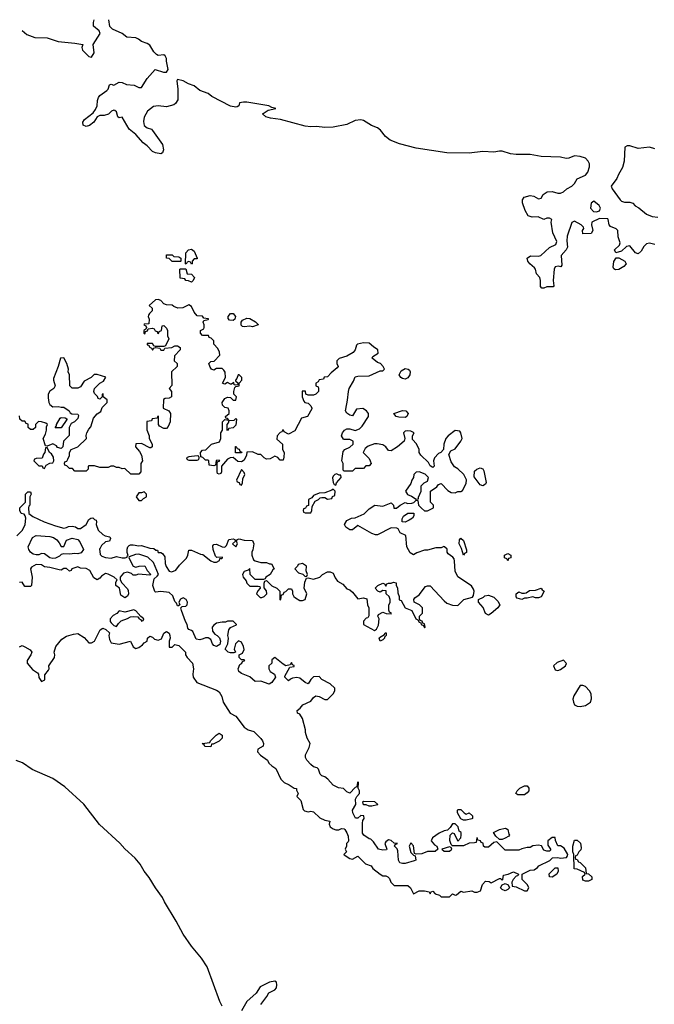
# Model space of a CAD drawing. Header units: inches. Extents: x 2701323 to 2964515, y 494916 to 722124.
# Tile 46 of 256: x 2724372 to 2728945, y 642350 to 649450. Entities that reach past the tile are written whole.
import ezdxf

# ---------------------------------------------------------------- set-up
doc = ezdxf.new("R2010")
doc.units = ezdxf.units.IN
doc.header["$MEASUREMENT"] = 0
doc.layers.add('C7624', color=7, linetype='Continuous')

msp = doc.modelspace()

# ---------------------------------------------------------------- linework, layer by layer
at = {"layer": 'C7624', "color": 2, "elevation": 2}
for points in [[(2724390, 649371.6), (2724424.2, 649344.2), (2724480.6, 649320.6), (2724570, 649319.6), (2724650, 649291.6), (2724770, 649280.5), (2724826, 649270), (2724819, 649250), (2724825.2, 649230), (2724870, 649183.7), (2724890, 649179.3), (2724907.7, 649210), (2724901, 649270), (2724951.3, 649350), (2724944.7, 649370), (2724903.5, 649403.5), (2724902.8, 649430), (2724908.2, 649450)], [(2728950, 647828.7), (2728910, 647839), (2728890, 647833.2), (2728870, 647815.3), (2728850, 647782), (2728830, 647762), (2728810, 647768.7), (2728770, 647819), (2728746, 647814), (2728710, 647782), (2728668.4, 647768.4), (2728658, 647790), (2728694.6, 647825.4), (2728699, 647841), (2728684.7, 647884.7), (2728682, 647930), (2728670, 647942), (2728630, 647959), (2728619, 647970), (2728614, 648010), (2728610, 648014), (2728550, 648015.3), (2728494, 647990), (2728492, 647970), (2728502, 647930), (2728490, 647909), (2728430, 647906), (2728428, 647930), (2728436.4, 647943.6), (2728434.6, 647954.6), (2728418, 647970), (2728370, 647998), (2728351.6, 647988.4), (2728317.3, 647890), (2728314.4, 647854.4), (2728320.7, 647810), (2728310.7, 647790), (2728274, 647750), (2728279.8, 647680.2), (2728271, 647669), (2728253.6, 647673.6), (2728231, 647669), (2728222.8, 647650), (2728216.3, 647570), (2728222, 647530), (2728216.9, 647523.1), (2728170, 647524), (2728150, 647514), (2728135.3, 647515.3), (2728125.6, 647525.6), (2728126, 647570), (2728121.2, 647590), (2728097, 647617), (2728089.2, 647650), (2728081.5, 647661.5), (2728049, 647690), (2728034, 647710), (2728029, 647730), (2728053.2, 647746.8), (2728110, 647743.8), (2728128.7, 647750), (2728190, 647807.3), (2728235.3, 647830), (2728244, 647850), (2728213.2, 647913.2), (2728202, 647990), (2728206, 648010), (2728190, 648018), (2728170, 648018), (2728150, 648008.7), (2728109, 648029), (2728066.3, 648026.3), (2728036.5, 648036.5), (2728014, 648074), (2727995.3, 648130), (2727995.3, 648150), (2728008, 648170), (2728050, 648182.8), (2728078, 648178), (2728110, 648158), (2728130, 648162), (2728144, 648190), (2728172.1, 648207.9), (2728210, 648210.6), (2728250, 648198.8), (2728270, 648198.8), (2728291.7, 648208.3), (2728314, 648230), (2728350, 648250.8), (2728369.2, 648270), (2728390, 648302.8), (2728450, 648328), (2728466, 648350), (2728478, 648390), (2728479.3, 648410), (2728469.2, 648430), (2728450, 648452), (2728410, 648464.5), (2728370, 648469.4), (2728330, 648451.8), (2728310, 648449.6), (2728270, 648458.7), (2728130, 648464), (2728050, 648478), (2727950, 648478.7), (2727910, 648483.1), (2727850, 648501.5), (2727830, 648502.7), (2727790, 648494.8), (2727710, 648498.7), (2727610, 648487.6), (2727450, 648491.1), (2727230, 648522.7), (2727110, 648555.3), (2727042.5, 648582.5), (2727007.7, 648607.7), (2726973, 648653), (2726951.3, 648671.3), (2726906.4, 648686.4), (2726850, 648722.6), (2726830, 648726.9), (2726790, 648724), (2726730, 648693.1), (2726630, 648674), (2726570, 648672), (2726510, 648680.4), (2726470, 648678), (2726430, 648683.1), (2726250.9, 648730.9), (2726178.9, 648738.9), (2726145.2, 648750), (2726122, 648770), (2726126, 648774), (2726163.3, 648796.7), (2726218, 648810), (2726190, 648817.2), (2726168, 648830), (2726010, 648855.4), (2725983.9, 648856.1), (2725956, 648850), (2725950.9, 648829.1), (2725938.8, 648821.2), (2725930, 648819), (2725890, 648826), (2725756.1, 648896.1), (2725730, 648918.4), (2725670, 648939.7), (2725630, 648972.6), (2725587.7, 648987.7), (2725550, 649009.3), (2725510, 649018), (2725504.7, 649010), (2725511.3, 648950), (2725511.1, 648871.1), (2725494.9, 648845.1), (2725483, 648837), (2725430, 648821.2), (2725370, 648829.2), (2725335.3, 648824.7), (2725292, 648790), (2725270, 648746), (2725264.9, 648715.1), (2725270, 648686), (2725290, 648671), (2725320.7, 648660.7), (2725330, 648651.3), (2725402, 648550), (2725407.5, 648512.5), (2725401, 648490), (2725390, 648482.7), (2725350, 648489.4), (2725330, 648499.3), (2725290, 648539.3), (2725261, 648561), (2725210, 648621.2), (2725160.7, 648660.7), (2725110, 648748), (2725090, 648742), (2725078, 648750), (2725070, 648786), (2725056.4, 648796.4), (2725050, 648798), (2725034, 648790), (2725011.1, 648768.9), (2724979.8, 648760.2), (2724950, 648759), (2724930.7, 648749.3), (2724906.8, 648710), (2724874, 648686), (2724850, 648680.9), (2724829.2, 648690), (2724826.6, 648710), (2724838, 648730), (2724901.2, 648778.8), (2724918.4, 648801.6), (2724929.3, 648830), (2724932.3, 648867.7), (2724939.3, 648890), (2724950, 648902.8), (2725000.2, 648939.8), (2725009, 648950), (2725020.2, 648979.8), (2725030, 648984.7), (2725050, 648978), (2725090, 648999.1), (2725110, 648996.3), (2725142, 648982), (2725197.5, 648977.5), (2725230, 648961), (2725250, 648962), (2725290, 649026.8), (2725349.4, 649090.6), (2725408.7, 649071.3), (2725430, 649072), (2725442, 649090), (2725429.3, 649150), (2725429.3, 649170), (2725419.3, 649190), (2725410, 649196.2), (2725370, 649192.7), (2725358.9, 649198.9), (2725338.6, 649218.6), (2725310, 649266), (2725290, 649278.5), (2725250, 649293.3), (2725229.2, 649310), (2725210, 649318.7), (2725144.9, 649324.9), (2725110.9, 649350.9), (2725041.7, 649381.7), (2725021.7, 649401.7), (2725014.8, 649450)], [(2728950, 648518.3), (2728910, 648531.1), (2728830, 648522), (2728770, 648541.3), (2728750, 648540.7), (2728734, 648530), (2728728.2, 648430), (2728716.7, 648383.3), (2728686.7, 648333.3), (2728675.3, 648304.7), (2728634.8, 648250), (2728641, 648230), (2728698.8, 648150), (2728710, 648140.7), (2728730, 648134), (2728770, 648134), (2728790, 648126), (2728808, 648108), (2728834.4, 648094.4), (2728890, 648047.7), (2728930, 648030.7), (2728970, 648027.3)], [(2724351.1, 645728.9), (2724391, 645769), (2724410.6, 645809.4), (2724415.3, 645855.3), (2724412, 645872), (2724403.6, 645883.6), (2724382, 645890), (2724374, 645910), (2724374, 645930), (2724414, 645970), (2724414, 646030), (2724430, 646046), (2724450, 646046), (2724455.3, 646030), (2724446, 646010), (2724446, 645950), (2724438, 645942), (2724435.3, 645930), (2724438, 645890), (2724466.6, 645866.6), (2724548, 645830), (2724630, 645799.3), (2724690, 645784), (2724710, 645788), (2724723.6, 645796.4), (2724750, 645799), (2724773.2, 645793.2), (2724790, 645782), (2724810, 645782), (2724850.7, 645809.3), (2724870, 645846), (2724883.6, 645856.4), (2724898, 645858), (2724910, 645846), (2724922, 645842), (2724926, 645830), (2724922, 645810), (2724938, 645770), (2724970, 645738), (2724988.4, 645728.4), (2725022, 645722), (2725026, 645710), (2725018, 645690), (2724990, 645684.7), (2724960.9, 645659.1), (2724950, 645634), (2724946, 645634), (2724952.7, 645592.7), (2724962.9, 645582.9), (2724990, 645571.8), (2725030, 645566.6), (2725070, 645579), (2725111, 645569), (2725131.1, 645568.9), (2725145.4, 645574.6), (2725150, 645586), (2725154, 645586), (2725147.5, 645607.5), (2725147.5, 645632.5), (2725150.7, 645649.3), (2725160.7, 645659.3), (2725170, 645664), (2725190, 645664), (2725230, 645655.3), (2725250, 645659), (2725310, 645639), (2725338, 645638), (2725354, 645626), (2725366, 645626), (2725369.1, 645609.1), (2725390, 645608), (2725400.4, 645600.4), (2725418, 645578), (2725419.3, 645530), (2725426.6, 645506.6), (2725450, 645474), (2725468.9, 645468.9), (2725498, 645482), (2725523.5, 645516.5), (2725573.7, 645566.3), (2725584.7, 645590), (2725590, 645626), (2725610, 645626), (2725675.3, 645595.3), (2725692.9, 645592.9), (2725750, 645548), (2725770, 645538), (2725790, 645538), (2725812, 645550), (2725814, 645566), (2725826, 645566), (2725834, 645570), (2725834, 645574), (2725791.6, 645571.6), (2725782, 645582), (2725766, 645630), (2725764.7, 645655.3), (2725770, 645666), (2725790, 645668), (2725830, 645648), (2725850, 645646), (2725862, 645658), (2725878, 645702), (2725910, 645706), (2725922, 645702), (2725926, 645690), (2725906, 645670), (2725930, 645648), (2725942, 645670), (2725934, 645690), (2725938, 645702), (2725954, 645706), (2725990, 645697.2), (2726050, 645694), (2726059, 645670), (2726053.2, 645626.8), (2726044, 645610), (2726044, 645590), (2726056.4, 645556.4), (2726068.4, 645548.4), (2726110, 645535.3), (2726150, 645535.3), (2726172.7, 645527.3), (2726187.3, 645527.3), (2726206, 645490), (2726196.4, 645483.6), (2726178, 645450), (2726146, 645430), (2726142, 645418), (2726130, 645414), (2726070, 645414), (2726034, 645450), (2726030, 645494), (2726018, 645482), (2725990, 645472), (2725978, 645450), (2725982, 645430), (2726003.1, 645403.1), (2726010, 645386), (2726030, 645366), (2726090, 645366), (2726102, 645362), (2726106, 645350), (2726087.3, 645332.7), (2726078, 645310), (2726104.7, 645284.7), (2726116.9, 645283.1), (2726134, 645290), (2726154, 645310), (2726151.6, 645331.6), (2726132.7, 645352.7), (2726132.7, 645387.3), (2726138, 645402), (2726150, 645406), (2726188.7, 645368.7), (2726226, 645350), (2726246, 645330), (2726246, 645270), (2726250, 645266), (2726254, 645270), (2726258, 645302), (2726270, 645306), (2726278, 645322), (2726290, 645326), (2726310, 645346), (2726330, 645346), (2726338, 645330), (2726338, 645310), (2726348, 645290), (2726360.2, 645280.2), (2726390, 645262), (2726410, 645262), (2726430, 645268.7), (2726442, 645310), (2726422, 645350), (2726426.4, 645393.6), (2726438, 645422), (2726450, 645426), (2726490, 645415.3), (2726534, 645430), (2726554, 645450), (2726590, 645468), (2726610, 645468), (2726630, 645458), (2726644.7, 645424.7), (2726662, 645402), (2726700.4, 645380.4), (2726730, 645346), (2726750, 645338), (2726770, 645322), (2726810, 645275.3), (2726850, 645282), (2726873.6, 645273.6), (2726879, 645230), (2726888.7, 645210), (2726887.3, 645152.7), (2726882, 645138), (2726870, 645134), (2726850, 645114), (2726848.7, 645090), (2726930, 645046), (2726943.6, 645056.4), (2726956.9, 645083.1), (2726962, 645130), (2726954, 645150), (2726958, 645162), (2726990, 645178), (2727012.7, 645167.3), (2727050, 645166), (2727052, 645170), (2727038, 645178), (2727032.7, 645192.7), (2727032.7, 645227.3), (2727042, 645250), (2727042, 645270), (2727034, 645290), (2727014, 645310), (2727012.7, 645332.7), (2726990, 645334), (2726970, 645322), (2726954, 645330), (2726934, 645350), (2726954, 645370), (2726990, 645386), (2727002, 645382), (2727010, 645366), (2727018, 645382), (2727030, 645386), (2727050, 645386), (2727064.7, 645395.3), (2727086, 645390), (2727086, 645370), (2727094.6, 645354.6), (2727096.4, 645316.4), (2727106, 645290), (2727107.3, 645267.3), (2727122, 645262), (2727149, 645209), (2727198, 645190), (2727226, 645130), (2727242, 645122), (2727250, 645106), (2727262, 645102), (2727266, 645090), (2727282, 645082), (2727290, 645066), (2727294, 645070), (2727290, 645094), (2727278, 645098), (2727272, 645112), (2727258, 645118), (2727254, 645130), (2727254, 645150), (2727274, 645170), (2727274, 645210), (2727254, 645230), (2727214, 645250), (2727212, 645270), (2727219.6, 645280.4), (2727250, 645302), (2727296.9, 645363.1), (2727310, 645368.7), (2727330, 645368), (2727430, 645259), (2727450, 645244), (2727490, 645228), (2727530, 645226), (2727572, 645270), (2727634, 645286), (2727642.8, 645297.2), (2727647.3, 645330), (2727643.5, 645343.5), (2727626.8, 645366.8), (2727530, 645432), (2727510, 645474), (2727506.4, 645546.4), (2727502, 645562), (2727494.4, 645574.4), (2727459.6, 645599.6), (2727452, 645610), (2727451.6, 645631.6), (2727434, 645650), (2727428.4, 645651.6), (2727410, 645642), (2727370, 645642), (2727310, 645624.7), (2727290, 645624.7), (2727234.6, 645605.4), (2727210, 645592), (2727185.4, 645605.4), (2727162, 645650), (2727154, 645730), (2727114, 645750), (2727098.8, 645778.8), (2727090, 645784.7), (2727050, 645786.8), (2726950, 645734.8), (2726935.3, 645735.3), (2726910, 645744.7), (2726810, 645802), (2726770, 645772), (2726750, 645772), (2726722, 645790), (2726712, 645810), (2726730, 645838), (2726763.6, 645856.4), (2726790, 645858), (2726854, 645886), (2726890, 645922), (2726931.6, 645948.4), (2726990, 645942), (2727050, 645966), (2727066, 645950), (2727067.3, 645927.3), (2727087.3, 645927.3), (2727114, 645950), (2727150, 645968), (2727170, 645962), (2727196.9, 645963.1), (2727212, 645968), (2727230, 645986), (2727242, 645982), (2727246, 645950), (2727267.3, 645927.3), (2727290, 645908), (2727311.6, 645908.4), (2727354, 645930), (2727354, 645950), (2727332, 645970), (2727332, 646050), (2727378.8, 646081.2), (2727390, 646098), (2727410, 646106), (2727456.4, 646056.4), (2727480.4, 646040.4), (2727510, 646038), (2727530, 646048), (2727551.6, 646048.4), (2727563.6, 646056.4), (2727590, 646106), (2727592, 646132), (2727572, 646170), (2727530, 646212), (2727504.7, 646224.7), (2727482, 646262), (2727465.4, 646314.6), (2727478, 646342), (2727510, 646355.3), (2727550.8, 646410), (2727561, 646430), (2727551.6, 646471.6), (2727543.6, 646483.6), (2727510, 646486.8), (2727459, 646450), (2727444, 646430), (2727428, 646390), (2727426, 646350), (2727406, 646330), (2727390, 646322), (2727362, 646290), (2727355.3, 646270), (2727358, 646230), (2727350, 646222), (2727330, 646232), (2727317.3, 646257.3), (2727262, 646310), (2727252, 646330), (2727251.6, 646351.6), (2727231.3, 646391.3), (2727203.6, 646423.6), (2727202, 646450), (2727214, 646470), (2727190, 646482), (2727170, 646484.7), (2727150, 646482), (2727138, 646470), (2727148.7, 646430), (2727142, 646410), (2727094, 646370), (2727050, 646341), (2727030, 646344.7), (2727010.7, 646370.7), (2726990, 646384.7), (2726948.9, 646391.1), (2726928.9, 646391.1), (2726884, 646376), (2726862, 646358), (2726848, 646330), (2726890, 646286), (2726898, 646270), (2726906, 646250), (2726890, 646234), (2726867.3, 646232.7), (2726850, 646214), (2726790, 646214), (2726770, 646194), (2726710, 646194), (2726702, 646202), (2726702, 646250), (2726694, 646270), (2726703.6, 646336.4), (2726714, 646350), (2726751.6, 646368.4), (2726774, 646390), (2726774, 646410), (2726750, 646422), (2726710, 646422), (2726705.4, 646425.4), (2726692, 646450), (2726698, 646470), (2726712, 646490), (2726730, 646499), (2726750, 646499), (2726790, 646488.7), (2726819.8, 646500.2), (2726839.8, 646520.2), (2726884.7, 646590), (2726884.7, 646610), (2726871.3, 646630), (2726845.4, 646645.4), (2726798, 646642), (2726770, 646594), (2726750, 646598), (2726730, 646612), (2726721, 646630), (2726722, 646642), (2726734.4, 646705.6), (2726740.7, 646770), (2726747.3, 646790), (2726777.5, 646842.5), (2726790, 646874), (2726810, 646879.3), (2726890, 646881.2), (2726970, 646918), (2726990, 646918), (2727002, 646930), (2726992, 646950), (2726972, 646970), (2726950, 646978), (2726911.3, 647010), (2726918, 647022), (2726954.4, 647045.6), (2726954, 647070), (2726921, 647090), (2726890, 647118), (2726850, 647118.8), (2726806, 647110), (2726798, 647102), (2726789, 647070), (2726774, 647050), (2726730, 647022.8), (2726674, 647006), (2726658, 646990), (2726658, 646970), (2726668, 646950), (2726660.4, 646939.6), (2726616.4, 646903.6), (2726590, 646874), (2726567.3, 646872.7), (2726562, 646858), (2726530, 646854), (2726522, 646838), (2726506, 646830), (2726506, 646810), (2726522, 646802), (2726526, 646790), (2726526, 646770), (2726506, 646750), (2726490, 646742), (2726450, 646742), (2726434, 646750), (2726431.3, 646771.3), (2726408.7, 646771.3), (2726408.4, 646731.6), (2726420.4, 646700.4), (2726426, 646690), (2726450, 646686), (2726470, 646666), (2726478, 646650), (2726476.4, 646643.6), (2726446, 646590), (2726403.1, 646576.9), (2726354.6, 646485.4), (2726310, 646462), (2726278, 646478), (2726274, 646490), (2726268.4, 646491.6), (2726262, 646478), (2726250, 646474), (2726228, 646450), (2726226, 646426), (2726266, 646390), (2726266, 646350), (2726278, 646330), (2726276.4, 646296.4), (2726270, 646274), (2726250, 646274), (2726232.7, 646292.7), (2726210, 646302), (2726176.4, 646283.6), (2726150, 646282), (2726134, 646290), (2726110, 646314), (2726090, 646314), (2726050, 646334), (2726008, 646332), (2726006, 646310), (2725990, 646274), (2725970, 646262), (2725943.6, 646263.6), (2725910, 646294), (2725888.4, 646291.6), (2725870, 646282), (2725826, 646230), (2725826, 646190), (2725822, 646178), (2725810, 646174), (2725798, 646178), (2725794, 646190), (2725794, 646250), (2725798, 646262), (2725814, 646270), (2725810, 646274), (2725787.3, 646272.7), (2725782, 646238), (2725770, 646234), (2725738, 646238), (2725734, 646270), (2725730, 646274), (2725710, 646274), (2725692.7, 646292.7), (2725678, 646298), (2725674, 646330), (2725690, 646346), (2725712.7, 646347.3), (2725754, 646390), (2725812.7, 646407.3), (2725822, 646430), (2725822, 646470), (2725834, 646490), (2725834, 646550), (2725850, 646566), (2725878, 646562), (2725870, 646574), (2725858, 646578), (2725854, 646590), (2725882, 646610), (2725882, 646630), (2725874, 646650), (2725850, 646654), (2725834, 646670), (2725832, 646690), (2725850, 646718), (2725870, 646728), (2725890, 646726), (2725910, 646706), (2725930, 646706), (2725934, 646730), (2725914, 646750), (2725914, 646770), (2725922, 646798), (2725930, 646806), (2725954, 646810), (2725954, 646830), (2725974, 646850), (2725972, 646870), (2725954, 646890), (2725946, 646890), (2725936.4, 646863.6), (2725926, 646850), (2725926, 646846), (2725946, 646830), (2725942, 646818), (2725930, 646814), (2725918, 646818), (2725914, 646834), (2725898, 646822), (2725890, 646822), (2725870, 646834), (2725850, 646822), (2725843.6, 646823.6), (2725834, 646830), (2725854, 646870), (2725852.7, 646907.3), (2725843.6, 646923.6), (2725830, 646934), (2725790, 646934), (2725770, 646922), (2725754, 646930), (2725743.6, 646943.6), (2725734, 646970), (2725750, 646986), (2725772.7, 646987.3), (2725814, 647030), (2725811.6, 647051.6), (2725799.6, 647079.6), (2725772, 647110), (2725770, 647134), (2725752.7, 647152.7), (2725738, 647158), (2725732.7, 647172.7), (2725690, 647174), (2725674, 647190), (2725674, 647210), (2725698, 647222), (2725702, 647230), (2725702, 647250), (2725694, 647270), (2725698, 647282), (2725730, 647288), (2725734, 647290), (2725730, 647294), (2725698, 647298), (2725690, 647312), (2725650, 647314), (2725630, 647342), (2725610, 647382), (2725590, 647394), (2725548.7, 647371.3), (2725511.1, 647371.1), (2725482, 647382), (2725470, 647392), (2725430, 647394), (2725410, 647402), (2725390, 647424.7), (2725370, 647431.3), (2725351, 647431), (2725306, 647390), (2725326, 647370), (2725326, 647350), (2725307.3, 647332.7), (2725300.4, 647319.6), (2725298, 647310), (2725306, 647290), (2725302, 647258), (2725270, 647254), (2725266, 647250), (2725282, 647242), (2725286, 647230), (2725282, 647218), (2725266, 647210), (2725266, 647190), (2725274, 647186), (2725278, 647202), (2725292.7, 647207.3), (2725298, 647222), (2725330, 647226), (2725342, 647222), (2725347.3, 647207.3), (2725362, 647202), (2725366, 647190), (2725371.6, 647188.4), (2725378, 647202), (2725394, 647210), (2725398, 647242), (2725410, 647246), (2725430, 647226), (2725438, 647210), (2725438, 647170), (2725446, 647150), (2725422, 647098), (2725410, 647094), (2725350, 647094), (2725338, 647098), (2725330, 647114), (2725290, 647114), (2725290, 647106), (2725302, 647102), (2725306, 647090), (2725322, 647082), (2725330, 647066), (2725338, 647082), (2725350, 647086), (2725382, 647082), (2725388, 647068), (2725410, 647066), (2725418, 647082), (2725467.3, 647087.3), (2725490, 647098), (2725510, 647098), (2725527.3, 647087.3), (2725528, 647070), (2725487.3, 647027.3), (2725486, 646990), (2725506, 646970), (2725506, 646950), (2725466, 646910), (2725467.3, 646812.7), (2725448, 646790), (2725466, 646770), (2725466, 646730), (2725450, 646722), (2725420.4, 646719.6), (2725408, 646712), (2725406, 646650), (2725446, 646630), (2725458, 646610), (2725455.3, 646550), (2725443.1, 646516.9), (2725430, 646502), (2725410, 646502), (2725379.6, 646519.6), (2725372, 646530), (2725372, 646592), (2725366, 646590), (2725362, 646578), (2725327.3, 646572.7), (2725322, 646558), (2725287.3, 646552.7), (2725287.3, 646492.7), (2725306, 646450), (2725306, 646430), (2725326, 646390), (2725326, 646370), (2725318, 646362), (2725310, 646362), (2725250, 646394), (2725208, 646392), (2725206, 646370), (2725236.5, 646336.5), (2725249, 646310), (2725258, 646270), (2725246, 646250), (2725246, 646190), (2725230, 646174), (2725172.7, 646172.7), (2725130, 646214), (2725110, 646212), (2725090, 646222), (2725070, 646222), (2725050, 646231.3), (2725028.9, 646231.1), (2725010, 646222), (2724950, 646222), (2724910, 646232), (2724870, 646232), (2724866, 646230), (2724866, 646210), (2724850, 646194), (2724770, 646194), (2724752.7, 646212.7), (2724730, 646214), (2724712.7, 646232.7), (2724698, 646238), (2724694, 646250), (2724698, 646262), (2724712.7, 646267.3), (2724719.6, 646280.4), (2724731.6, 646308.4), (2724732, 646330), (2724742, 646350), (2724790.9, 646369.1), (2724854, 646430), (2724852, 646452), (2724856, 646470), (2724870, 646498), (2724885.4, 646514.6), (2724903.5, 646576.5), (2724930, 646608), (2724956, 646624), (2724966.4, 646653.6), (2725002, 646690), (2725002, 646710), (2724974, 646730), (2724972.7, 646752.7), (2724966, 646750), (2724966, 646730), (2724950, 646714), (2724938, 646718), (2724932.7, 646732.7), (2724910, 646754), (2724906, 646770), (2724912, 646790), (2724950, 646828), (2724976.9, 646843.1), (2724992.7, 646872.7), (2724930, 646892), (2724908.4, 646891.6), (2724886, 646870), (2724836.4, 646843.6), (2724810, 646802), (2724790, 646792), (2724750, 646794), (2724734, 646810), (2724732, 646890), (2724722, 646910), (2724724.7, 646930), (2724712, 646970), (2724691.1, 647011.1), (2724666, 647010), (2724649, 646950), (2724616.4, 646863.6), (2724615.3, 646850), (2724628.7, 646810), (2724618, 646790), (2724588.9, 646771.1), (2724577.2, 646750), (2724576.5, 646723.5), (2724582.7, 646690), (2724590, 646675.3), (2724610, 646658), (2724650, 646662), (2724670, 646655.3), (2724690, 646655.3), (2724728, 646630), (2724735.3, 646615.3), (2724748, 646608), (2724790, 646606), (2724795.3, 646595.3), (2724790, 646574), (2724766, 646550), (2724742, 646538), (2724728, 646510), (2724727.3, 646452.7), (2724688.4, 646411.6), (2724682, 646370), (2724670, 646358), (2724644.7, 646364.7), (2724636.9, 646376.9), (2724610, 646392), (2724570, 646374), (2724558, 646378), (2724542, 646430), (2724558.8, 646461.2), (2724566, 646490), (2724566, 646514), (2724572, 646530), (2724559.8, 646539.8), (2724530, 646551.3), (2724508.4, 646551.6), (2724486, 646530), (2724486, 646510), (2724470, 646494), (2724450, 646494), (2724434, 646510), (2724432.7, 646532.7), (2724418, 646538), (2724410, 646554), (2724390, 646554), (2724374, 646570), (2724370, 646594)], [(2724370, 644928.7), (2724390, 644937.2), (2724410, 644929.2), (2724446.6, 644906.6), (2724459, 644890), (2724453.2, 644870), (2724425.2, 644830), (2724425.2, 644810), (2724464, 644764), (2724500.4, 644740.4), (2724508, 644730), (2724510, 644706), (2724530, 644678), (2724552, 644690), (2724552.7, 644727.3), (2724579.8, 644760.2), (2724584.7, 644770), (2724582, 644790), (2724622, 644850), (2724624.7, 644870), (2724621, 644890), (2724631.3, 644930), (2724676.8, 644983.2), (2724710, 645005.2), (2724759.6, 645020.4), (2724790, 645024), (2724835.5, 644995.5), (2724870, 644958), (2724890, 644958), (2724911.3, 644968.7), (2724952, 645050), (2724970, 645062), (2724993.6, 645053.6), (2725018, 645030), (2725015.3, 645010), (2725020.2, 644980.2), (2725030, 644958), (2725090, 644948), (2725170, 644968), (2725189.1, 644929.1), (2725210, 644915.3), (2725230, 644922), (2725258, 644942), (2725270, 644958), (2725291.1, 644968.9), (2725294, 644990), (2725310, 645006), (2725330, 644998), (2725344, 644984), (2725370, 644975.3), (2725394.8, 644985.2), (2725410, 645026), (2725430, 645038), (2725450, 645026), (2725454, 645010), (2725455.3, 644990), (2725448, 644970), (2725450, 644926), (2725470, 644926), (2725490, 644946), (2725518, 644938), (2725568, 644890), (2725568, 644870), (2725578, 644850), (2725618, 644810), (2725624, 644770), (2725619, 644730), (2725622, 644710), (2725648, 644670), (2725790, 644616), (2725810, 644604), (2725829, 644570), (2725837.2, 644530), (2725889.2, 644449.2), (2725930, 644428.7), (2725990, 644349), (2726018, 644330), (2726058.6, 644318.6), (2726110, 644268), (2726122, 644250), (2726128, 644230), (2726127.3, 644212.7), (2726088, 644190), (2726086, 644170), (2726106.3, 644146.3), (2726158, 644110), (2726168, 644090), (2726188, 644070), (2726218, 644050), (2726254.6, 643974.6), (2726278, 643950), (2726313.6, 643933.6), (2726350, 643908), (2726366, 643906), (2726366, 643894), (2726378, 643870), (2726368.4, 643848.4), (2726399, 643819), (2726414, 643754), (2726425.6, 643745.6), (2726450, 643739), (2726470, 643742), (2726490, 643738), (2726534, 643694), (2726570, 643678), (2726606, 643670), (2726602, 643650), (2726609, 643630), (2726630, 643615.3), (2726650, 643608.7), (2726671.3, 643608.7), (2726690, 643618), (2726710, 643615.3), (2726715.3, 643610), (2726730, 643586), (2726738, 643562), (2726742, 643530), (2726739, 643521), (2726726, 643510), (2726726, 643490), (2726718, 643470), (2726726, 643450), (2726708.4, 643431.6), (2726710, 643428), (2726750, 643402), (2726770, 643398), (2726810, 643418), (2726863.1, 643363.1), (2726906, 643350), (2726918, 643330), (2726970, 643288), (2726990, 643278), (2727010, 643278), (2727026, 643270), (2727036.4, 643256.4), (2727046, 643230), (2727070, 643206), (2727170, 643208), (2727188, 643190), (2727210, 643148), (2727250, 643168), (2727288.4, 643168.4), (2727322, 643162), (2727330, 643146), (2727338, 643162), (2727350, 643166), (2727367.3, 643147.3), (2727396.4, 643136.4), (2727410, 643126), (2727470, 643126), (2727490, 643146), (2727510, 643138), (2727519.6, 643140.4), (2727550, 643166), (2727570, 643158), (2727630, 643168), (2727650, 643158), (2727670, 643158), (2727692, 643168), (2727706.4, 643213.6), (2727730, 643238), (2727756.4, 643236.4), (2727770, 643226), (2727830, 643258), (2727838, 643258), (2727850, 643246), (2727854, 643250), (2727858, 643282), (2727891.6, 643288.4), (2727930, 643306), (2727966, 643290), (2727962, 643278), (2727950, 643274), (2727928.7, 643251.3), (2727918, 643230), (2727922, 643202), (2727950, 643198), (2728010, 643168), (2728030, 643168), (2728042, 643190), (2728031.1, 643211.1), (2727992, 643250), (2727994, 643290), (2728050, 643318), (2728079.6, 643320.4), (2728103.6, 643336.4), (2728114, 643350), (2728191.6, 643388.4), (2728212.7, 643407.3), (2728250, 643408.7), (2728270, 643404), (2728312, 643408), (2728319.6, 643420.4), (2728322, 643430), (2728296, 643476), (2728270, 643494), (2728250, 643494), (2728232.7, 643532.7), (2728230, 643554), (2728210, 643554), (2728178, 643530), (2728178, 643498), (2728198, 643470), (2728198, 643462), (2728190, 643454), (2728170, 643454), (2728150, 643462), (2728132, 643492), (2728110, 643498), (2728070, 643492), (2728050, 643481), (2728030, 643481), (2727990, 643471), (2727970, 643461), (2727870, 643462), (2727810, 643522), (2727790, 643518), (2727750, 643484.7), (2727724.7, 643484.7), (2727714, 643490), (2727711.6, 643511.6), (2727698, 643518), (2727694, 643530), (2727674, 643534), (2727670, 643552), (2727666, 643550), (2727662, 643518), (2727650, 643514), (2727610, 643512), (2727570, 643492), (2727490, 643494), (2727482, 643502), (2727472.7, 643532.7), (2727474, 643570), (2727490, 643586), (2727502, 643582), (2727530, 643526), (2727552, 643550), (2727554, 643570), (2727554, 643590), (2727538, 643598), (2727531.3, 643631.3), (2727510, 643652), (2727490, 643652), (2727474.6, 643625.4), (2727454.6, 643605.4), (2727430, 643601), (2727395.5, 643584.5), (2727348, 643550), (2727338, 643530), (2727361.2, 643501.2), (2727378, 643490), (2727386, 643470), (2727367.3, 643452.7), (2727310, 643452), (2727270, 643436), (2727230, 643432), (2727218, 643438), (2727210, 643494), (2727190, 643514), (2727178, 643490), (2727190, 643446), (2727210, 643426), (2727222, 643422), (2727226, 643390), (2727214.6, 643385.4), (2727150, 643366), (2727130, 643364.7), (2727111.3, 643371.3), (2727102, 643390), (2727096.9, 643456.9), (2727092, 643472), (2727074, 643490), (2727078, 643502), (2727094, 643510), (2727070, 643512), (2727050, 643531.3), (2727030, 643536), (2727010, 643522), (2727004, 643510), (2727018, 643470), (2727015.3, 643464.7), (2726990, 643461), (2726958, 643470), (2726922.8, 643522.8), (2726902, 643542), (2726890, 643544.7), (2726851.3, 643570), (2726843.4, 643583.4), (2726842.8, 643657.2), (2726844.7, 643675.3), (2726854, 643690), (2726852, 643710), (2726830, 643711.3), (2726810, 643692), (2726792.7, 643692.7), (2726772, 643730), (2726771.3, 643750), (2726794, 643790), (2726792, 643830), (2726802, 643850), (2726822, 643870), (2726822, 643890), (2726812, 643910), (2726814, 643950), (2726810, 643954), (2726806, 643950), (2726802, 643918), (2726790, 643914), (2726750, 643874), (2726730, 643882), (2726705.4, 643905.4), (2726670, 643911), (2726630, 643931), (2726592.8, 643972.8), (2726570, 643991), (2726550, 643998), (2726538, 644010), (2726526, 644046), (2726514.8, 644054.8), (2726490, 644062.8), (2726470, 644078.8), (2726441, 644110), (2726431, 644130), (2726431, 644150), (2726458.8, 644201.2), (2726466, 644230), (2726444.7, 644270), (2726431.3, 644310), (2726431.3, 644330), (2726410.7, 644410.7), (2726390, 644442), (2726374, 644450), (2726372, 644470), (2726394, 644486), (2726411.3, 644510), (2726470, 644537.2), (2726490, 644562), (2726506, 644574), (2726530, 644568.7), (2726570, 644548.7), (2726590, 644548), (2726632, 644590), (2726642, 644610), (2726642, 644630), (2726610, 644662), (2726550, 644692), (2726530, 644714), (2726490, 644711.3), (2726470, 644692), (2726450, 644662), (2726430, 644671.3), (2726390, 644701), (2726370, 644706.8), (2726338, 644702), (2726324, 644696), (2726310, 644682), (2726282, 644710), (2726283.6, 644716.4), (2726318, 644782), (2726350, 644786), (2726350, 644794), (2726338, 644798), (2726330, 644814), (2726322, 644798), (2726290, 644792), (2726270, 644802), (2726210, 644852), (2726190, 644834), (2726188, 644810), (2726168, 644790), (2726168, 644770), (2726178, 644750), (2726208, 644730), (2726215.3, 644710), (2726190, 644671.3), (2726170, 644658), (2726110, 644681), (2726070, 644678), (2726030, 644711.3), (2725970, 644736), (2725951.3, 644750), (2725946, 644770), (2725959.6, 644800.4), (2725974, 644810), (2725978, 644822), (2725994, 644830), (2725990, 644834), (2725970, 644834), (2725954, 644850), (2725954, 644870), (2725976.9, 644883.1), (2725990.8, 644909.2), (2725986, 644930), (2725970, 644962), (2725950, 644972), (2725928, 644950), (2725918, 644910), (2725926, 644890), (2725915.3, 644884.7), (2725890, 644884.7), (2725874, 644890), (2725852, 644910), (2725872, 644950), (2725876, 644990), (2725871, 645010), (2725878, 645050), (2725890, 645068), (2725934, 645086), (2725934, 645090), (2725910, 645114), (2725870, 645114), (2725855.3, 645104.7), (2725830, 645106), (2725790, 645098.8), (2725770, 645084.7), (2725759, 645070), (2725762, 645042), (2725779, 645019), (2725795.3, 645010), (2725812.5, 644992.5), (2725819, 644970), (2725814, 644946), (2725790, 644931.3), (2725770, 644938), (2725761, 644950), (2725750, 644982), (2725730, 644992), (2725710, 644994), (2725695.3, 644984.7), (2725670, 644978), (2725644, 644984), (2725618.5, 645038.5), (2725610, 645046), (2725590, 645052), (2725583.5, 645063.5), (2725578, 645090), (2725566, 645110), (2725538, 645190), (2725534, 645210), (2725542, 645218), (2725570, 645222), (2725578, 645230), (2725582, 645250), (2725572, 645270), (2725550, 645282), (2725530, 645272), (2725518, 645250), (2725526, 645230), (2725516.4, 645223.6), (2725510, 645224.7), (2725502, 645242), (2725490, 645254), (2725474.9, 645294.9), (2725450, 645318.8), (2725390, 645326.8), (2725350, 645322), (2725346, 645326), (2725331, 645370), (2725342, 645418), (2725363.6, 645436.4), (2725372, 645450), (2725336.3, 645536.3), (2725294.4, 645574.4), (2725230, 645596.3), (2725206.8, 645593.2), (2725162, 645578), (2725158, 645570), (2725188.7, 645508.7), (2725210, 645502), (2725234, 645510), (2725272.9, 645512.9), (2725290, 645478), (2725318, 645450), (2725310, 645444.7), (2725228.7, 645451.3), (2725210, 645444.7), (2725190, 645444.7), (2725177.3, 645457.3), (2725150, 645467.3), (2725121.2, 645458.8), (2725097.2, 645430), (2725095.3, 645410), (2725108.7, 645388.7), (2725150, 645346), (2725154.6, 645334.6), (2725155.3, 645310), (2725150, 645294), (2725130, 645282), (2725101, 645301), (2725091.3, 645351.3), (2725064.7, 645370), (2725065.4, 645394.6), (2725074, 645410), (2725052, 645430), (2725010, 645451.3), (2724990, 645456), (2724962, 645438), (2724950, 645422), (2724930, 645412), (2724905.4, 645425.4), (2724878, 645478), (2724850, 645494), (2724810, 645496), (2724790, 645504.7), (2724748.4, 645491.6), (2724742, 645478), (2724730, 645474), (2724710, 645492), (2724690, 645492), (2724670, 645482), (2724656.4, 645483.6), (2724590, 645501), (2724550, 645506), (2724530, 645518.8), (2724490, 645520.7), (2724457.2, 645502.8), (2724449, 645490), (2724462, 645430), (2724458, 645370), (2724450, 645362), (2724410, 645362), (2724390, 645394), (2724370, 645392)], [(2725830, 642338), (2725813.4, 642370), (2725721.8, 642621.8), (2725682.4, 642682.4), (2725609.4, 642769.4), (2725550, 642855.5), (2725500.4, 642950), (2725414.9, 643090), (2725401.2, 643121.2), (2725350, 643190.6), (2725305.1, 643265.1), (2725268.7, 643310), (2725240.3, 643360.3), (2725203.4, 643403.4), (2725130, 643472.2), (2725093.5, 643513.5), (2724947.2, 643647.2), (2724834.4, 643794.4), (2724698.1, 643918.1), (2724610, 643979.1), (2724462.6, 644042.6), (2724391.2, 644091.2), (2724347.5, 644107.5)], [(2726110, 642349.2), (2726153.7, 642406.3), (2726166.6, 642433.4), (2726210, 642454), (2726222.8, 642470), (2726226, 642490), (2726222, 642510), (2726210, 642518), (2726171.1, 642511.1), (2726104.7, 642475.3), (2726076, 642430), (2726009, 642370), (2725970, 642304)]]:
    msp.add_lwpolyline(points, dxfattribs=at)
at = {"layer": 'C7624', "color": 2}
for points, elevation in [([(2728510, 648142), (2728490, 648126), (2728486, 648090), (2728506.4, 648066.4), (2728530, 648064.7), (2728550, 648072), (2728557.2, 648090), (2728548.7, 648110)], 2), ([(2725610, 647688), (2725602, 647702), (2725590, 647706), (2725578, 647702), (2725572.7, 647687.3), (2725566, 647690), (2725569, 647770), (2725589.3, 647790.7), (2725610, 647796), (2725630, 647782), (2725652, 647730), (2725650, 647726), (2725630, 647726), (2725614, 647710), (2725614, 647690)], 2), ([(2725470, 647706), (2725448, 647728), (2725429.4, 647729.4), (2725430, 647754), (2725470, 647754), (2725483.6, 647743.6), (2725519.6, 647739.6), (2725534, 647730), (2725534, 647710), (2725530, 647706)], 2), ([(2728665.2, 647645.2), (2728654, 647654), (2728650, 647666), (2728652.9, 647707.1), (2728670, 647732), (2728690, 647732), (2728732, 647710), (2728742, 647690), (2728724.7, 647670), (2728690, 647649.2)], 2), ([(2725610, 647558), (2725587.3, 647567.3), (2725568.4, 647568.4), (2725562, 647582), (2725527.3, 647587.3), (2725526, 647650), (2725530, 647654), (2725570, 647654), (2725578, 647618), (2725610, 647614), (2725632, 647592), (2725622, 647570)], 2), ([(2725910, 647282), (2725884, 647284), (2725875.3, 647295.3), (2725874, 647310), (2725890, 647331), (2725910, 647330.8), (2725926, 647310), (2725922, 647290)], 2), ([(2726050, 647235.3), (2726030, 647239), (2725990, 647235.3), (2725978, 647238), (2725968, 647248), (2725968.7, 647270), (2725977.2, 647282.8), (2726010, 647298.8), (2726030, 647294.8), (2726070.9, 647270.9), (2726090, 647252), (2726090, 647249)], 2), ([(2727150, 646859), (2727130, 646862), (2727118, 646870), (2727106, 646890), (2727120.9, 646919.1), (2727150, 646934), (2727170.8, 646930.8), (2727182, 646922), (2727186.8, 646910), (2727182.8, 646890), (2727170, 646868.7)], 2), ([(2727150, 646582), (2727103.1, 646583.1), (2727086, 646590), (2727068, 646610), (2727130, 646631), (2727154, 646630), (2727171.3, 646610), (2727162, 646590)], 2), ([(2724630, 646506), (2724628, 646510), (2724638, 646522), (2724638, 646530), (2724663.1, 646576.9), (2724670, 646582), (2724699.6, 646579.6), (2724712, 646572), (2724712, 646568), (2724670, 646508)], 2), ([(2725870, 646486), (2725866, 646490), (2725866, 646530), (2725876.4, 646543.6), (2725880.4, 646559.6), (2725918, 646562), (2725930, 646574), (2725934, 646570), (2725930, 646526), (2725910, 646506), (2725878, 646502)], 2), ([(2724570, 646366), (2724558, 646362), (2724554, 646330), (2724543.6, 646316.4), (2724532.7, 646287.3), (2724490, 646286), (2724478, 646282), (2724474, 646270), (2724510, 646234), (2724532.7, 646232.7), (2724538, 646218), (2724550, 646214), (2724562, 646238), (2724588.4, 646251.6), (2724610, 646254), (2724618, 646270), (2724616.4, 646296.4), (2724600.4, 646320.4), (2724586, 646330)], 2), ([(2725970, 646326), (2725927.3, 646327.3), (2725927.3, 646372.7), (2725932.7, 646372.7), (2725938, 646358), (2725952.7, 646352.7), (2725958, 646338), (2725972.7, 646332.7)], 2), ([(2725650, 646306), (2725590, 646298), (2725574, 646290), (2725578, 646278), (2725590, 646274), (2725650, 646274), (2725662, 646278), (2725666, 646290), (2725662, 646302)], 2), ([(2725970, 646206), (2725934, 646130), (2725938, 646118), (2725952.7, 646112.7), (2725958, 646098), (2725970, 646094), (2725978, 646110), (2725980.4, 646139.6), (2725995.3, 646170), (2725990, 646186)], 2), ([(2727710, 646088.7), (2727690, 646095.3), (2727647.3, 646152.7), (2727650, 646194), (2727666, 646210), (2727690, 646218), (2727710, 646211.3), (2727718, 646198), (2727733.7, 646113.7), (2727730, 646102)], 2), ([(2726655.3, 646175.3), (2726642, 646170), (2726630, 646158), (2726626.4, 646146.4), (2726630, 646114), (2726638, 646098), (2726650, 646094), (2726655.3, 646110), (2726688, 646150), (2726686, 646166), (2726674, 646166)], 2), ([(2727250, 646188.7), (2727230, 646188), (2727212, 646170), (2727211, 646149), (2727198, 646130), (2727190, 646106), (2727152, 646050), (2727166, 646026), (2727195.3, 646015.3), (2727230, 645992), (2727246, 645994), (2727246, 646006), (2727266, 646050), (2727266, 646090), (2727286, 646110), (2727310, 646122), (2727318, 646150), (2727292.9, 646172.9)], 2), ([(2726630, 646066), (2726622, 646058), (2726570, 646038), (2726530, 646035.3), (2726490, 646018), (2726478, 646002), (2726454, 645990), (2726452.7, 645947.3), (2726438, 645942), (2726432.7, 645927.3), (2726418, 645922), (2726414, 645910), (2726418, 645898), (2726430, 645894), (2726470, 645894), (2726478, 645910), (2726480.4, 645939.6), (2726502, 645978), (2726526, 645990), (2726538, 646002), (2726550, 646004.7), (2726570, 646004.7), (2726590, 645992), (2726622, 645998), (2726627.3, 646012.7), (2726642, 646018), (2726646, 646050)], 2), ([(2725270, 646046), (2725250, 646038), (2725230, 646038), (2725212, 646010), (2725230, 645982), (2725250, 645982), (2725263.1, 645996.9), (2725286, 646010), (2725286, 646030)], 2), ([(2727150, 645828), (2727128.4, 645828.4), (2727128, 645850), (2727138, 645870), (2727170, 645891), (2727212.7, 645892.7), (2727212.7, 645872.7), (2727203.6, 645856.4), (2727179.8, 645840.2)], 2), ([(2724670, 645652), (2724690, 645652), (2724710, 645698), (2724750, 645711), (2724790, 645702), (2724805.4, 645685.4), (2724831.3, 645630), (2724815.3, 645604.7), (2724790, 645599), (2724770, 645602), (2724730, 645597.2), (2724690, 645599), (2724670, 645594), (2724659, 645581), (2724630, 645567.3), (2724610, 645565.1), (2724589.6, 645569.6), (2724550, 645599), (2724530, 645601.2), (2724510, 645592), (2724490, 645591.6), (2724470, 645596.2), (2724449, 645610), (2724437.2, 645630), (2724433.2, 645650), (2724464.7, 645715.3), (2724490, 645730.7), (2724590, 645724), (2724615.2, 645715.2), (2724639.1, 645699.1), (2724657.3, 645677.3)], 2), ([(2727570, 645588), (2727556.4, 645636.4), (2727538, 645670), (2727540.4, 645699.6), (2727550, 645711.3), (2727570, 645694), (2727591.6, 645628.4), (2727591.6, 645608.4), (2727578, 645602)], 2), ([(2727890, 645548), (2727882, 645562), (2727866, 645570), (2727866, 645590), (2727890, 645602), (2727912, 645590), (2727912, 645570), (2727894, 645566)], 2), ([(2726410, 645528), (2726378, 645522), (2726374, 645510), (2726354, 645490), (2726382, 645462), (2726412, 645452), (2726430, 645434), (2726442, 645438), (2726446, 645450), (2726436.4, 645476.4), (2726438, 645510)], 2), ([(2728090, 645282), (2728070, 645288.7), (2728030, 645278), (2728010, 645278), (2727990, 645268.7), (2727958, 645278), (2727948.7, 645288.7), (2727949.1, 645310.9), (2727970, 645324.7), (2727990, 645316), (2728010, 645316), (2728022, 645318), (2728046.8, 645333.2), (2728090, 645336), (2728130, 645351), (2728138, 645338), (2728152, 645330), (2728131, 645289), (2728110, 645282)], 2), ([(2727750, 645155.3), (2727730, 645168), (2727712.7, 645212.7), (2727678, 645250), (2727678, 645270), (2727713.6, 645286.4), (2727724, 645296), (2727750, 645301), (2727790, 645286), (2727818, 645258), (2727832, 645230), (2727818, 645210), (2727770, 645168)], 2), ([(2725194.6, 645194.6), (2725130, 645179), (2725090, 645188), (2725071.1, 645168.9), (2725046, 645154), (2725024.7, 645130), (2725024.7, 645110), (2725030, 645102), (2725050, 645082), (2725070, 645074), (2725083.1, 645096.9), (2725104, 645116), (2725150, 645131.3), (2725170, 645144), (2725190, 645147.3), (2725223.6, 645143.6), (2725234, 645130), (2725244.7, 645124.7), (2725250, 645114), (2725262, 645118), (2725266, 645130), (2725246, 645146), (2725208.4, 645188.4)], 2), ([(2726970, 644969.2), (2726962, 644990), (2726964, 644996), (2727002, 645018), (2727006, 645030), (2727014, 645030), (2727014, 645010), (2727002, 644998), (2727002, 644990), (2726990, 644978)], 2), ([(2728290, 644832), (2728245.5, 644814.5), (2728219.1, 644790), (2728230, 644761), (2728250, 644757.3), (2728270, 644764.9), (2728305.2, 644790), (2728312.1, 644807.9)], 6), ([(2728430, 644648.7), (2728410, 644648), (2728364.5, 644575.5), (2728358.8, 644550), (2728362.8, 644530), (2728371, 644510), (2728390, 644499.1), (2728410, 644497.1), (2728450, 644504.9), (2728486, 644530), (2728492.9, 644552.9), (2728489.3, 644589.3), (2728479, 644610), (2728450, 644642)], 6), ([(2725750, 644208), (2725706, 644210), (2725702, 644222), (2725688, 644230), (2725742, 644238), (2725746, 644250), (2725788, 644290), (2725810, 644304.7), (2725830.8, 644290.8), (2725830, 644268.7), (2725810, 644249), (2725766, 644226), (2725754, 644226)], 2), ([(2727962, 643862), (2727948, 643870), (2727958, 643890), (2727975.3, 643910), (2728010, 643926), (2728030, 643924.7), (2728041, 643910), (2728041, 643890), (2728030, 643875.3), (2728010, 643862)], 2), ([(2726890, 643778), (2726870, 643788), (2726849.1, 643789.1), (2726846, 643810), (2726850, 643814), (2726930, 643812), (2726952, 643792), (2726950, 643788), (2726910, 643778)], 2), ([(2727590, 643722), (2727611.6, 643731.6), (2727634, 643710), (2727634, 643690), (2727630, 643688), (2727590, 643678), (2727570, 643678), (2727550, 643688), (2727526, 643730), (2727526, 643750), (2727530, 643754), (2727550, 643754), (2727574, 643730)], 2), ([(2727830, 643538), (2727803.1, 643563.1), (2727786, 643590), (2727828.9, 643611.1), (2727870, 643621), (2727878, 643618), (2727890.5, 643610.5), (2727896.9, 643576.9), (2727902, 643570), (2727898, 643562), (2727870, 643548), (2727850, 643538)], 2), ([(2728450, 643238), (2728430, 643246), (2728428.9, 643271.1), (2728446, 643290), (2728442, 643302), (2728390, 643326), (2728368.4, 643328.4), (2728366, 643430), (2728358, 643450), (2728358, 643490), (2728370, 643534), (2728390, 643534), (2728412.7, 643512.7), (2728418, 643478), (2728415.3, 643464.7), (2728402, 643450), (2728390, 643426), (2728378, 643422), (2728374, 643410), (2728378, 643398), (2728390, 643394), (2728398, 643378), (2728410, 643374), (2728450, 643334), (2728454, 643294), (2728471.6, 643291.6), (2728494, 643270), (2728494, 643250), (2728490, 643248), (2728470, 643238)], 2), ([(2727470, 643486), (2727414, 643470), (2727430, 643454), (2727470, 643454), (2727486, 643470), (2727482, 643482)], 2), ([(2728210, 643266), (2728188.9, 643268.9), (2728188.4, 643291.6), (2728230, 643334), (2728250, 643334), (2728252, 643310), (2728242, 643290)], 2), ([(2727870, 643168.7), (2727850, 643178), (2727838, 643190), (2727848, 643212), (2727870, 643222), (2727892.7, 643212.7), (2727902, 643190), (2727890, 643178)], 2)]:
    msp.add_lwpolyline(points, close=True, dxfattribs=dict(at, elevation=elevation))

doc.saveas('drawing.dxf')
